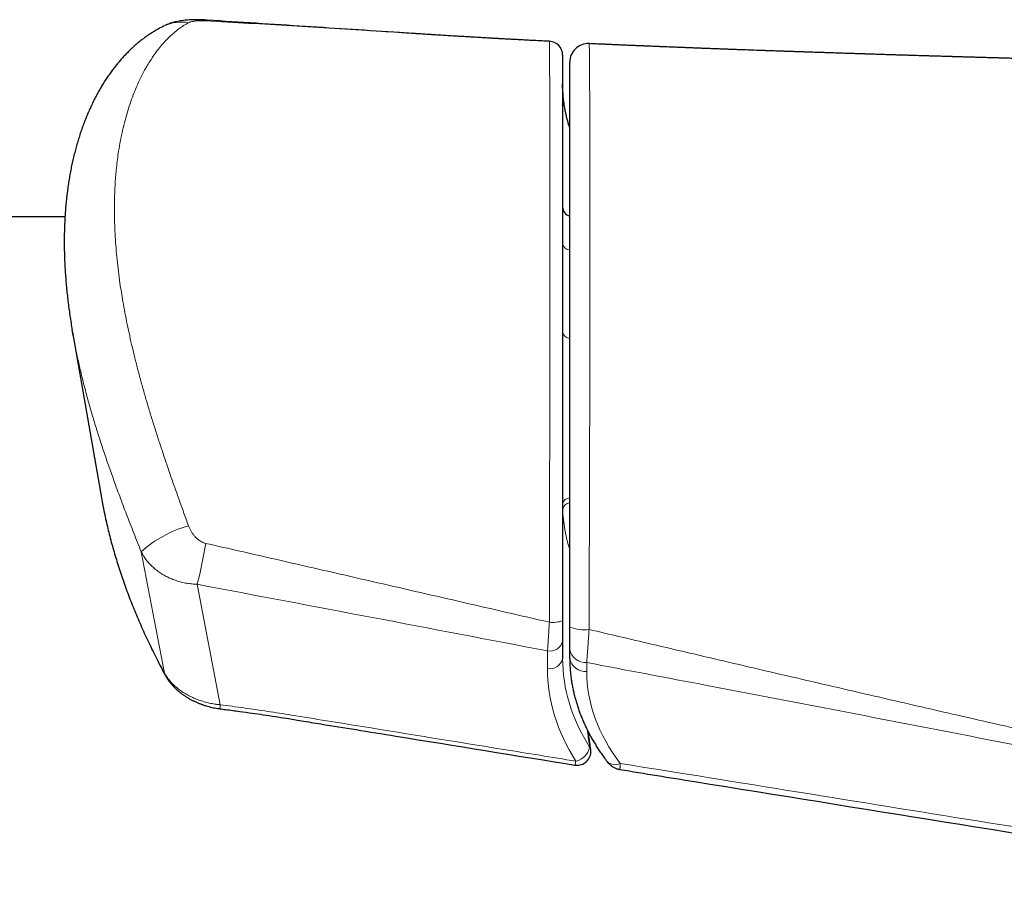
# Model space of a CAD drawing. Header units: millimetres. Extents: x 8 to 754, y 12 to 417.
# Tile 49 of 69: x 480 to 501, y 394 to 412. Entities that reach past the tile are written whole.
import ezdxf

# ---------------------------------------------------------------- set-up
doc = ezdxf.new("R2010")
doc.units = ezdxf.units.MM

msp = doc.modelspace()

# ---------------------------------------------------------------- linework, layer by layer
at = {"color": 7, "linetype": 'Continuous', "lineweight": 30}
for p, q in [((488.65, 412.089), (488.477, 412.1)), ((491.479, 411.927), (491.479, 411.927)), ((492.337, 411.877), (492.337, 411.878)), ((481.03, 408.142), (285.131, 408.142)), ((481.206, 405.588), (481.185, 405.71)), ((481.194, 405.654), (481.819, 402.083)), ((491.764, 398.996), (491.764, 398.619)), ((491.918, 398.624), (491.918, 398.816))]:
    msp.add_line(p, q, dxfattribs=at)
at = {"color": 252, "linetype": 'Continuous', "lineweight": 0}
for p, q in [((483.176, 398.307), (482.674, 400.923)), ((483.885, 400.221), (484.38, 397.625)), ((491.437, 398.408), (491.437, 398.785)), ((492.283, 398.535), (492.283, 398.343))]:
    msp.add_line(p, q, dxfattribs=at)
for centre, radius, start, end in [((483.538, 411.48), 0.862, 79.5126, 115.4562), ((484.031, 412.341), 0.0467, 36.5193, 83.5239), ((491.929, 407.597), 0.168, 190.1801, 266.3541), ((491.929, 405.687), 0.168, 190.1801, 266.3541), ((491.925, 401.92), 0.165, 92.2803, 167.6448), ((491.934, 401.806), 0.171, 95.394, 169.8679), ((494.996, 401.959), 3.233, 182.1917, 197.72), ((484.354, 399.067), 2.503, 105.2543, 132.1374), ((471.267, 403.311), 12.991, 346.2401, 350.2143), ((491.546, 400.107), 0.707, 264.4523, 287.9303), ((492.229, 400.116), 0.875, 249.2036, 276.9175), ((491.494, 399.055), 0.276, 258.2341, 347.6098), ((492.258, 398.879), 0.345, 190.4211, 274.2258), ((491.494, 398.678), 0.276, 258.2341, 347.6098), ((492.258, 398.687), 0.345, 190.4211, 274.2258), ((483.292, 398.324), 0.118, 188.1153, 208.2356), ((482.399, 397.869), 1.996, 350.464, 352.9636), ((491.969, 396.787), 0.386, 281.8918, 348.4584), ((492.292, 396.651), 0.0802, 9.2651, 47.1705), ((491.729, 396.445), 0.321, 337.8925, 353.5736), ((492.893, 396.577), 0.246, 226.7393, 297.6833)]:
    msp.add_arc(centre, radius, start, end, dxfattribs=at)
at = {"color": 7, "linetype": 'Continuous', "lineweight": 30}
for centre, radius, start, end in [((491.464, 411.628), 0.3, 0.0035, 87.162), ((492.318, 411.478), 0.4, 87.4002, 179.9889), ((491.964, 408.358), 0.2, 180, 256.8137), ((492.074, 396.62), 0.3, 270, 8.3072), ((492.074, 396.62), 0.3, 260.8048, 270)]:
    msp.add_arc(centre, radius, start, end, dxfattribs=at)
at = {"color": 252, "linetype": 'Continuous', "lineweight": 0}
for centre, major_axis, ratio, start_param, end_param in [((498.064, 411.424), (6.274, 0.813), 0.701168, 3.050961, 3.272259), ((498.064, 398.207), (6.274, -0.813), 0.701168, 3.232224, 3.665809), ((498.037, 397.996), (6.575, -0.814), 0.701687, 3.228252, 3.661837), ((497.829, 397.997), (5.525, -0.684), 0.701687, 3.228252, 3.745045)]:
    msp.add_ellipse(centre, major_axis=major_axis, ratio=ratio, start_param=start_param, end_param=end_param, dxfattribs=at)
at = {"color": 7, "linetype": 'Continuous', "lineweight": 30}
for points, knots in [([(483.168, 412.258), (483.146, 412.247), (483.099, 412.224), (483.028, 412.186), (482.954, 412.143), (482.881, 412.097), (482.809, 412.049), (482.738, 411.998), (482.667, 411.944), (482.597, 411.887), (482.527, 411.827), (482.459, 411.765), (482.392, 411.7), (482.326, 411.632), (482.261, 411.561), (482.197, 411.487), (482.133, 411.41), (482.071, 411.33), (482.01, 411.247), (481.95, 411.162), (481.892, 411.074), (481.835, 410.983), (481.781, 410.891), (481.727, 410.796), (481.676, 410.698), (481.625, 410.598), (481.577, 410.495), (481.53, 410.389), (481.485, 410.281), (481.442, 410.171), (481.4, 410.059), (481.361, 409.944), (481.324, 409.827), (481.288, 409.708), (481.255, 409.587), (481.224, 409.464), (481.194, 409.339), (481.167, 409.213), (481.142, 409.084), (481.12, 408.953), (481.099, 408.822), (481.081, 408.688), (481.065, 408.553), (481.051, 408.415), (481.039, 408.276), (481.029, 408.136), (481.022, 407.995), (481.017, 407.853), (481.015, 407.71), (481.014, 407.566), (481.016, 407.42), (481.02, 407.272), (481.026, 407.123), (481.034, 406.973), (481.045, 406.822), (481.058, 406.67), (481.073, 406.517), (481.09, 406.363), (481.109, 406.209), (481.13, 406.053), (481.154, 405.896), (481.172, 405.782), (481.183, 405.721), (481.184, 405.712)], [0, 0, 0, 0, 0.011577, 0.024815, 0.038189, 0.051709, 0.065381, 0.079212, 0.093207, 0.107372, 0.12171, 0.136225, 0.150925, 0.165389, 0.18035, 0.19558, 0.211053, 0.226732, 0.24258, 0.258558, 0.274627, 0.290746, 0.306871, 0.323075, 0.339629, 0.356286, 0.373049, 0.389917, 0.406893, 0.423979, 0.441175, 0.458483, 0.475908, 0.49333, 0.510817, 0.528369, 0.54599, 0.563681, 0.581446, 0.599286, 0.617211, 0.634834, 0.652871, 0.670945, 0.689036, 0.707121, 0.725175, 0.74318, 0.761118, 0.77896, 0.79719, 0.815371, 0.833546, 0.851719, 0.869892, 0.888069, 0.906251, 0.924457, 0.942328, 0.960598, 0.978832, 0.997013, 1, 1, 1, 1]), ([(484.037, 412.388), (484.031, 412.388), (484.009, 412.389), (483.971, 412.391), (483.924, 412.393), (483.874, 412.394), (483.823, 412.393), (483.77, 412.392), (483.712, 412.389), (483.651, 412.385), (483.587, 412.378), (483.524, 412.368), (483.465, 412.357), (483.41, 412.345), (483.359, 412.331), (483.309, 412.316), (483.261, 412.298), (483.219, 412.282), (483.193, 412.27), (483.183, 412.265)], [0, 0, 0, 0, 0.0192575, 0.0701586, 0.1226034, 0.1766397, 0.2343087, 0.2954149, 0.3611696, 0.433241, 0.5132636, 0.5890375, 0.6592499, 0.7248721, 0.7871517, 0.8471042, 0.9054861, 0.9628381, 1, 1, 1, 1]), ([(488.649, 412.089), (488.516, 412.098), (487.705, 412.151), (486.187, 412.249), (484.783, 412.34), (484.056, 412.386), (484.036, 412.387)], [0, 0, 0, 0, 0.086803, 0.527731, 0.987088, 1, 1, 1, 1]), ([(491.479, 411.928), (491.464, 411.929), (491.4, 411.932), (491.29, 411.937), (491.155, 411.944), (491.03, 411.95), (490.916, 411.956), (490.814, 411.962), (490.724, 411.967), (490.643, 411.971), (490.578, 411.974), (490.525, 411.977), (490.485, 411.979), (490.451, 411.981), (490.422, 411.983), (490.4, 411.984), (490.383, 411.985), (490.371, 411.986), (490.359, 411.986), (490.346, 411.987), (490.327, 411.988), (490.304, 411.989), (490.274, 411.991), (490.24, 411.993), (490.196, 411.995), (490.144, 411.998), (490.085, 412.002), (490.026, 412.005), (489.968, 412.008), (489.888, 412.013), (489.787, 412.019), (489.666, 412.026), (489.55, 412.033), (489.449, 412.039), (489.363, 412.044), (489.291, 412.048), (489.22, 412.053), (489.153, 412.057), (489.091, 412.061), (489.039, 412.064), (488.998, 412.067), (488.963, 412.069), (488.923, 412.072), (488.877, 412.075), (488.823, 412.078), (488.747, 412.083), (488.651, 412.089), (488.555, 412.096), (488.497, 412.099), (488.477, 412.101)], [0, 0, 0, 0, 0.014933, 0.063818, 0.109026, 0.150577, 0.188489, 0.2222, 0.252431, 0.279197, 0.302507, 0.317874, 0.331267, 0.34269, 0.352147, 0.359639, 0.365168, 0.369162, 0.37193, 0.376377, 0.382577, 0.39053, 0.400234, 0.411687, 0.424887, 0.443938, 0.463895, 0.483558, 0.502929, 0.52201, 0.563568, 0.60373, 0.642533, 0.67996, 0.704581, 0.728599, 0.752039, 0.774929, 0.796142, 0.814213, 0.826209, 0.83707, 0.850048, 0.865486, 0.883381, 0.903728, 0.94201, 0.979604, 1, 1, 1, 1]), ([(519.048, 411.154), (519.02, 411.155), (518.96, 411.156), (518.868, 411.158), (518.772, 411.16), (518.678, 411.161), (518.585, 411.163), (518.495, 411.165), (518.406, 411.167), (518.325, 411.169), (518.252, 411.17), (518.187, 411.171), (518.125, 411.173), (518.064, 411.174), (518.006, 411.175), (517.95, 411.176), (517.897, 411.177), (517.854, 411.178), (517.822, 411.179), (517.8, 411.179), (517.779, 411.18), (517.754, 411.18), (517.719, 411.181), (517.677, 411.182), (517.627, 411.183), (517.57, 411.184), (517.508, 411.185), (517.445, 411.186), (517.343, 411.188), (517.206, 411.191), (517.038, 411.195), (516.897, 411.198), (516.783, 411.2), (516.692, 411.202), (516.607, 411.204), (516.529, 411.205), (516.461, 411.207), (516.408, 411.208), (516.369, 411.208), (516.342, 411.209), (516.318, 411.209), (516.297, 411.21), (516.28, 411.21), (516.262, 411.211), (516.241, 411.211), (516.201, 411.212), (516.142, 411.213), (516.062, 411.215), (515.974, 411.217), (515.877, 411.219), (515.774, 411.221), (515.664, 411.223), (515.56, 411.225), (515.464, 411.227), (515.377, 411.229), (515.287, 411.231), (515.205, 411.233), (515.134, 411.234), (515.077, 411.235), (515.03, 411.236), (514.991, 411.237), (514.959, 411.238), (514.93, 411.238), (514.899, 411.239), (514.862, 411.24), (514.822, 411.241), (514.777, 411.242), (514.721, 411.243), (514.652, 411.244), (514.569, 411.246), (514.481, 411.248), (514.39, 411.25), (514.209, 411.254), (514.036, 411.257), (513.873, 411.261), (513.811, 411.262), (513.757, 411.263), (513.711, 411.264), (513.674, 411.265), (513.645, 411.266), (513.621, 411.266), (513.596, 411.267), (513.565, 411.267), (513.524, 411.268), (513.475, 411.269), (513.417, 411.271), (513.337, 411.272), (513.239, 411.274), (513.131, 411.277), (513.031, 411.279), (512.94, 411.281), (512.854, 411.283), (512.783, 411.284), (512.726, 411.285), (512.683, 411.286), (512.638, 411.287), (512.594, 411.288), (512.555, 411.289), (512.524, 411.29), (512.501, 411.29), (512.484, 411.291), (512.469, 411.291), (512.451, 411.291), (512.425, 411.292), (512.39, 411.293), (512.347, 411.294), (512.295, 411.295), (512.236, 411.296), (512.174, 411.298), (512.09, 411.299), (511.989, 411.302), (511.874, 411.304), (511.768, 411.306), (511.671, 411.309), (511.583, 411.311), (511.5, 411.312), (511.423, 411.314), (511.352, 411.316), (511.296, 411.317), (511.253, 411.318), (511.218, 411.319), (511.179, 411.32), (511.133, 411.321), (511.079, 411.322), (511.017, 411.323), (510.949, 411.325), (510.878, 411.326), (510.805, 411.328), (510.732, 411.329), (510.657, 411.331), (510.579, 411.333), (510.498, 411.335), (510.417, 411.337), (510.339, 411.338), (510.266, 411.34), (510.203, 411.341), (510.151, 411.343), (510.112, 411.343), (510.083, 411.344), (510.058, 411.345), (510.027, 411.345), (509.989, 411.346), (509.945, 411.347), (509.874, 411.349), (509.779, 411.351), (509.668, 411.354), (509.566, 411.356), (509.474, 411.358), (509.389, 411.36), (509.313, 411.362), (509.252, 411.363), (509.203, 411.364), (509.164, 411.365), (509.125, 411.366), (509.083, 411.367), (509.032, 411.368), (508.97, 411.37), (508.895, 411.371), (508.811, 411.373), (508.719, 411.375), (508.615, 411.378), (508.525, 411.38), (508.45, 411.382), (508.394, 411.383), (508.338, 411.384), (508.284, 411.386), (508.237, 411.387), (508.203, 411.388), (508.18, 411.388), (508.164, 411.388), (508.148, 411.389), (508.13, 411.389), (508.108, 411.39), (508.078, 411.39), (508.041, 411.391), (507.996, 411.392), (507.949, 411.394), (507.902, 411.395), (507.855, 411.396), (507.79, 411.397), (507.707, 411.399), (507.623, 411.401), (507.557, 411.403), (507.508, 411.404), (507.458, 411.405), (507.409, 411.406), (507.359, 411.408), (507.31, 411.409), (507.268, 411.41), (507.235, 411.411), (507.212, 411.411), (507.193, 411.412), (507.176, 411.412), (507.154, 411.412), (507.126, 411.413), (507.089, 411.414), (507.044, 411.415), (506.992, 411.416), (506.888, 411.419), (506.735, 411.423), (506.583, 411.426), (506.483, 411.429), (506.437, 411.43), (506.4, 411.431), (506.368, 411.432), (506.338, 411.432), (506.304, 411.433), (506.26, 411.434), (506.206, 411.436), (506.147, 411.437), (506.088, 411.438), (506.029, 411.44), (505.965, 411.441), (505.894, 411.443), (505.815, 411.445), (505.736, 411.447), (505.657, 411.449), (505.589, 411.451), (505.535, 411.452), (505.495, 411.453), (505.458, 411.454), (505.417, 411.455), (505.371, 411.456), (505.313, 411.458), (505.249, 411.459), (505.178, 411.461), (505.105, 411.463), (505.04, 411.465), (504.983, 411.466), (504.935, 411.467), (504.884, 411.468), (504.832, 411.47), (504.784, 411.471), (504.745, 411.472), (504.716, 411.473), (504.696, 411.473), (504.679, 411.474), (504.664, 411.474), (504.651, 411.474), (504.636, 411.475), (504.615, 411.475), (504.587, 411.476), (504.551, 411.477), (504.511, 411.478), (504.47, 411.479), (504.416, 411.48), (504.351, 411.482), (504.276, 411.484), (504.209, 411.486), (504.149, 411.487), (504.095, 411.489), (504.047, 411.49), (504.005, 411.491), (503.968, 411.492), (503.936, 411.493), (503.905, 411.494), (503.861, 411.495), (503.803, 411.496), (503.728, 411.498), (503.644, 411.5), (503.551, 411.503), (503.451, 411.506), (503.349, 411.508), (503.247, 411.511), (503.147, 411.514), (503.045, 411.516), (502.942, 411.519), (502.848, 411.522), (502.766, 411.524), (502.701, 411.525), (502.646, 411.527), (502.6, 411.528), (502.559, 411.529), (502.513, 411.531), (502.458, 411.532), (502.39, 411.534), (502.312, 411.536), (502.203, 411.539), (502.066, 411.543), (501.903, 411.547), (501.738, 411.552), (501.607, 411.555), (501.512, 411.558), (501.456, 411.56), (501.407, 411.561), (501.365, 411.562), (501.332, 411.563), (501.307, 411.564), (501.29, 411.564), (501.276, 411.565), (501.264, 411.565), (501.248, 411.566), (501.225, 411.566), (501.196, 411.567), (501.16, 411.568), (501.118, 411.569), (501.069, 411.571), (500.995, 411.573), (500.9, 411.575), (500.794, 411.579), (500.699, 411.581), (500.615, 411.584), (500.535, 411.586), (500.469, 411.588), (500.415, 411.589), (500.375, 411.591), (500.333, 411.592), (500.293, 411.593), (500.255, 411.594), (500.225, 411.595), (500.201, 411.596), (500.184, 411.596), (500.167, 411.597), (500.147, 411.597), (500.119, 411.598), (500.081, 411.599), (500.031, 411.601), (499.974, 411.602), (499.913, 411.604), (499.85, 411.606), (499.788, 411.608), (499.719, 411.61), (499.644, 411.612), (499.563, 411.615), (499.484, 411.617), (499.408, 411.619), (499.337, 411.622), (499.274, 411.623), (499.221, 411.625), (499.177, 411.626), (499.143, 411.627), (499.112, 411.628), (499.079, 411.629), (499.04, 411.631), (498.996, 411.632), (498.95, 411.633), (498.902, 411.635), (498.838, 411.637), (498.757, 411.639), (498.657, 411.642), (498.572, 411.645), (498.501, 411.647), (498.446, 411.649), (498.392, 411.651), (498.342, 411.652), (498.3, 411.654), (498.268, 411.655), (498.246, 411.655), (498.231, 411.656), (498.216, 411.656), (498.199, 411.657), (498.176, 411.658), (498.146, 411.659), (498.105, 411.66), (498.054, 411.662), (497.997, 411.663), (497.938, 411.665), (497.88, 411.667), (497.801, 411.67), (497.702, 411.673), (497.59, 411.677), (497.492, 411.68), (497.406, 411.683), (497.328, 411.685), (497.259, 411.688), (497.193, 411.69), (497.124, 411.692), (497.047, 411.695), (496.962, 411.698), (496.87, 411.701), (496.789, 411.703), (496.721, 411.706), (496.669, 411.708), (496.623, 411.709), (496.585, 411.71), (496.557, 411.711), (496.539, 411.712), (496.527, 411.712), (496.516, 411.713), (496.503, 411.713), (496.48, 411.714), (496.443, 411.715), (496.391, 411.717), (496.327, 411.719), (496.252, 411.722), (496.171, 411.725), (496.052, 411.729), (495.902, 411.734), (495.745, 411.74), (495.616, 411.745), (495.515, 411.748), (495.42, 411.752), (495.332, 411.755), (495.253, 411.758), (495.191, 411.76), (495.145, 411.762), (495.113, 411.763), (495.084, 411.764), (495.053, 411.766), (495.015, 411.767), (494.967, 411.769), (494.909, 411.771), (494.833, 411.774), (494.743, 411.777), (494.645, 411.781), (494.551, 411.785), (494.462, 411.788), (494.378, 411.792), (494.295, 411.795), (494.212, 411.798), (494.132, 411.801), (494.056, 411.804), (493.994, 411.807), (493.943, 411.809), (493.904, 411.81), (493.869, 411.812), (493.842, 411.813), (493.82, 411.814), (493.8, 411.815), (493.778, 411.816), (493.745, 411.817), (493.699, 411.819), (493.639, 411.821), (493.569, 411.824), (493.489, 411.828), (493.4, 411.831), (493.303, 411.835), (493.199, 411.84), (493.112, 411.843), (493.046, 411.846), (493.005, 411.848), (492.962, 411.85), (492.918, 411.852), (492.872, 411.854), (492.828, 411.856), (492.791, 411.857), (492.762, 411.859), (492.744, 411.859), (492.731, 411.86), (492.72, 411.86), (492.708, 411.861), (492.685, 411.862), (492.651, 411.864), (492.602, 411.866), (492.545, 411.868), (492.48, 411.871), (492.41, 411.874), (492.361, 411.876), (492.337, 411.878)], [0, 0, 0, 0, 0.003146, 0.006809, 0.010405, 0.013935, 0.0174, 0.020798, 0.02413, 0.027396, 0.029905, 0.032335, 0.034684, 0.036952, 0.039139, 0.041246, 0.043271, 0.045067, 0.046101, 0.046873, 0.047512, 0.048456, 0.049742, 0.051371, 0.05322, 0.055372, 0.057775, 0.060167, 0.062514, 0.069233, 0.075555, 0.08148, 0.085043, 0.088446, 0.091681, 0.094614, 0.09719, 0.099409, 0.10055, 0.101566, 0.10246, 0.103229, 0.103875, 0.104445, 0.105223, 0.106256, 0.108912, 0.111903, 0.115216, 0.118848, 0.122754, 0.126881, 0.131227, 0.134394, 0.137667, 0.141048, 0.144499, 0.146946, 0.149062, 0.150849, 0.152305, 0.153451, 0.154419, 0.155581, 0.156949, 0.158482, 0.160163, 0.161993, 0.164803, 0.167904, 0.171278, 0.174715, 0.178155, 0.191694, 0.19416, 0.196523, 0.198568, 0.200288, 0.201684, 0.202756, 0.203522, 0.204373, 0.205557, 0.207073, 0.208922, 0.211102, 0.213595, 0.217982, 0.222044, 0.22578, 0.22919, 0.232311, 0.235507, 0.237099, 0.238729, 0.240397, 0.242104, 0.243722, 0.244769, 0.245614, 0.246257, 0.246721, 0.24729, 0.248293, 0.249608, 0.251233, 0.25317, 0.255418, 0.257849, 0.260208, 0.264868, 0.269185, 0.273158, 0.276787, 0.280074, 0.28306, 0.286077, 0.288749, 0.29109, 0.292364, 0.293596, 0.295036, 0.296749, 0.298778, 0.30109, 0.303685, 0.306417, 0.309147, 0.311874, 0.314599, 0.317631, 0.32066, 0.323685, 0.326703, 0.329468, 0.331836, 0.333807, 0.335383, 0.336147, 0.337074, 0.338241, 0.339649, 0.341297, 0.343181, 0.347692, 0.351966, 0.355646, 0.35913, 0.362379, 0.365226, 0.367652, 0.369263, 0.370663, 0.372107, 0.373639, 0.375319, 0.377841, 0.380653, 0.383756, 0.387222, 0.391095, 0.395375, 0.397387, 0.399479, 0.401649, 0.403779, 0.405523, 0.406861, 0.407627, 0.408147, 0.408681, 0.409366, 0.410203, 0.411191, 0.412668, 0.41439, 0.416207, 0.417989, 0.419737, 0.421449, 0.425346, 0.429048, 0.430889, 0.432735, 0.434587, 0.436445, 0.43831, 0.44018, 0.44192, 0.443063, 0.443925, 0.44451, 0.445114, 0.445914, 0.446909, 0.448333, 0.450029, 0.451996, 0.454144, 0.461746, 0.469213, 0.471231, 0.47295, 0.474365, 0.475475, 0.476469, 0.477752, 0.479337, 0.48143, 0.483735, 0.485978, 0.488155, 0.490265, 0.493245, 0.496148, 0.499096, 0.502093, 0.505065, 0.506752, 0.508195, 0.509484, 0.510997, 0.512773, 0.514689, 0.517437, 0.520029, 0.522641, 0.525612, 0.527314, 0.529117, 0.531021, 0.533022, 0.534896, 0.536503, 0.537353, 0.538103, 0.538754, 0.539305, 0.539757, 0.540257, 0.540995, 0.542082, 0.543458, 0.545028, 0.546555, 0.548025, 0.551103, 0.553902, 0.55642, 0.558659, 0.560677, 0.562473, 0.564051, 0.565408, 0.566547, 0.567639, 0.568987, 0.571415, 0.574211, 0.577366, 0.580879, 0.584697, 0.588592, 0.592314, 0.596083, 0.599899, 0.603762, 0.607622, 0.610483, 0.612935, 0.614978, 0.616611, 0.618091, 0.61965, 0.621762, 0.624284, 0.627219, 0.630564, 0.636521, 0.642601, 0.648791, 0.655089, 0.657332, 0.659458, 0.661308, 0.66288, 0.664175, 0.664999, 0.665651, 0.666134, 0.666513, 0.667082, 0.667927, 0.669022, 0.670366, 0.671959, 0.673801, 0.675803, 0.680287, 0.684414, 0.687798, 0.690897, 0.693811, 0.696836, 0.69832, 0.699832, 0.701374, 0.702945, 0.704392, 0.705559, 0.706404, 0.707, 0.707537, 0.708278, 0.709223, 0.710726, 0.712563, 0.714732, 0.717127, 0.719491, 0.721811, 0.724087, 0.727202, 0.730231, 0.733176, 0.736036, 0.738773, 0.741129, 0.743119, 0.744744, 0.746004, 0.746947, 0.748186, 0.749715, 0.75138, 0.753107, 0.754894, 0.756742, 0.760286, 0.764003, 0.767885, 0.769888, 0.771933, 0.774019, 0.775952, 0.777538, 0.778778, 0.779509, 0.780026, 0.780481, 0.781125, 0.781965, 0.782998, 0.784595, 0.786506, 0.788715, 0.79095, 0.793118, 0.795217, 0.799897, 0.804201, 0.807723, 0.81093, 0.81382, 0.816478, 0.818681, 0.821218, 0.824141, 0.827358, 0.830778, 0.8344, 0.836393, 0.838423, 0.840196, 0.841615, 0.842679, 0.843268, 0.843641, 0.84401, 0.844504, 0.845122, 0.846634, 0.848593, 0.850998, 0.853848, 0.856992, 0.860086, 0.867121, 0.873798, 0.877718, 0.881502, 0.885104, 0.888383, 0.89133, 0.893947, 0.895327, 0.89652, 0.897514, 0.898551, 0.899965, 0.901758, 0.903929, 0.906477, 0.910292, 0.913982, 0.917486, 0.920806, 0.923941, 0.926893, 0.930136, 0.933139, 0.93594, 0.938542, 0.940116, 0.941608, 0.942962, 0.943991, 0.944692, 0.945387, 0.946226, 0.947209, 0.949081, 0.951322, 0.953931, 0.956909, 0.960295, 0.963834, 0.967739, 0.972007, 0.973526, 0.975086, 0.976687, 0.978329, 0.980012, 0.981735, 0.983262, 0.984228, 0.984919, 0.985336, 0.98564, 0.986115, 0.986765, 0.98814, 0.989946, 0.992183, 0.994543, 0.997245, 1, 1, 1, 1]), ([(491.764, 411.628), (491.764, 411.628), (491.764, 411.629), (491.764, 411.624), (491.764, 411.612), (491.764, 411.593), (491.764, 411.566), (491.764, 411.53), (491.764, 411.482), (491.764, 411.42), (491.764, 411.349), (491.764, 411.269), (491.764, 411.181), (491.764, 411.084), (491.764, 410.98), (491.764, 410.868), (491.764, 410.75), (491.764, 410.618), (491.764, 410.471), (491.764, 410.308), (491.764, 410.138), (491.764, 409.962), (491.764, 409.764), (491.764, 409.543), (491.764, 409.298), (491.764, 409.046), (491.764, 408.769), (491.764, 408.465), (491.764, 408.133), (491.764, 407.793), (491.764, 407.444), (491.764, 407.086), (491.764, 406.762), (491.764, 406.474), (491.764, 406.224), (491.764, 405.95), (491.764, 405.65), (491.764, 405.322), (491.764, 404.989), (491.764, 404.649), (491.764, 404.335), (491.764, 404.049), (491.764, 403.79), (491.764, 403.529), (491.764, 403.263), (491.764, 403.008), (491.764, 402.762), (491.764, 402.527), (491.764, 402.29), (491.764, 402.05), (491.764, 401.807), (491.764, 401.559), (491.764, 401.306), (491.764, 401.046), (491.764, 400.785), (491.764, 400.538), (491.764, 400.305), (491.764, 400.088), (491.764, 399.87), (491.764, 399.652), (491.764, 399.507), (491.764, 399.435)], [0, 0, 0, 0, 0.001691, 0.012992, 0.024527, 0.036068, 0.04761, 0.059146, 0.073493, 0.087854, 0.102222, 0.11659, 0.130943, 0.145682, 0.160429, 0.175181, 0.189932, 0.204674, 0.222441, 0.240216, 0.257994, 0.275771, 0.293541, 0.316005, 0.338475, 0.360946, 0.383412, 0.410692, 0.437981, 0.46527, 0.492552, 0.519986, 0.54742, 0.56551, 0.5836, 0.60169, 0.62438, 0.64708, 0.669782, 0.692477, 0.715163, 0.731634, 0.748114, 0.764594, 0.78107, 0.797537, 0.811553, 0.825583, 0.839617, 0.853648, 0.867671, 0.881681, 0.896233, 0.910798, 0.925361, 0.93991, 0.951921, 0.963944, 0.97597, 0.987991, 1, 1, 1, 1]), ([(491.918, 399.298), (491.918, 399.373), (491.918, 399.523), (491.918, 399.75), (491.918, 399.976), (491.918, 400.205), (491.918, 400.436), (491.918, 400.668), (491.918, 400.899), (491.918, 401.127), (491.918, 401.352), (491.918, 401.574), (491.918, 401.794), (491.918, 402.012), (491.918, 402.247), (491.918, 402.5), (491.918, 402.769), (491.918, 403.034), (491.918, 403.307), (491.918, 403.589), (491.918, 403.877), (491.918, 404.162), (491.918, 404.443), (491.918, 404.719), (491.918, 405.011), (491.918, 405.318), (491.918, 405.64), (491.918, 405.956), (491.918, 406.267), (491.918, 406.588), (491.918, 406.918), (491.918, 407.256), (491.918, 407.588), (491.918, 407.912), (491.918, 408.23), (491.918, 408.539), (491.918, 408.839), (491.918, 409.114), (491.918, 409.364), (491.918, 409.592), (491.918, 409.813), (491.918, 410.025), (491.918, 410.209), (491.918, 410.368), (491.918, 410.502), (491.918, 410.631), (491.918, 410.753), (491.918, 410.869), (491.918, 410.978), (491.918, 411.079), (491.918, 411.171), (491.918, 411.253), (491.918, 411.321), (491.918, 411.375), (491.918, 411.417), (491.918, 411.448), (491.918, 411.468), (491.918, 411.477), (491.918, 411.477), (491.918, 411.477)], [0, 0, 0, 0, 0.012561, 0.025133, 0.037706, 0.050268, 0.06318, 0.076102, 0.089025, 0.101937, 0.11464, 0.127351, 0.140068, 0.152783, 0.165489, 0.181704, 0.197927, 0.214151, 0.230368, 0.248824, 0.267289, 0.285761, 0.304237, 0.322709, 0.341169, 0.363696, 0.386229, 0.408767, 0.431302, 0.45383, 0.479798, 0.505771, 0.531745, 0.557712, 0.583808, 0.609903, 0.635756, 0.661609, 0.683138, 0.704677, 0.726217, 0.747751, 0.769276, 0.784755, 0.800242, 0.81573, 0.831214, 0.84669, 0.8625, 0.878326, 0.894154, 0.909972, 0.925776, 0.939543, 0.953321, 0.967099, 0.980864, 0.992223, 1, 1, 1, 1]), ([(491.918, 410.065), (491.91, 410.091), (491.892, 410.145), (491.868, 410.229), (491.845, 410.318), (491.825, 410.407), (491.808, 410.497), (491.794, 410.587), (491.782, 410.677), (491.773, 410.768), (491.767, 410.859), (491.764, 410.941), (491.764, 410.992), (491.764, 411.012)], [0, 0, 0, 0, 0.082057, 0.176815, 0.27165, 0.366552, 0.461508, 0.556505, 0.651528, 0.746564, 0.841592, 0.936598, 1, 1, 1, 1]), ([(481.819, 402.083), (481.819, 402.082), (481.828, 402.028), (481.839, 401.975), (481.849, 401.924)], [0, 0, 0, 0, 0.035311, 1, 1, 1, 1]), ([(481.848, 401.922), (481.853, 401.896), (481.869, 401.815), (481.897, 401.678), (481.935, 401.51), (481.975, 401.343), (482.018, 401.174), (482.064, 401.006), (482.113, 400.837), (482.164, 400.668), (482.219, 400.498), (482.276, 400.329), (482.336, 400.159), (482.399, 399.989), (482.465, 399.818), (482.535, 399.646), (482.607, 399.474), (482.683, 399.3), (482.761, 399.125), (482.843, 398.95), (482.929, 398.774), (483.013, 398.604), (483.097, 398.442), (483.154, 398.333), (483.186, 398.275), (483.189, 398.268)], [0, 0, 0, 0, 0.020613, 0.065809, 0.111097, 0.156488, 0.201993, 0.24762, 0.293382, 0.339286, 0.385345, 0.431568, 0.477967, 0.524282, 0.570915, 0.617957, 0.665399, 0.713231, 0.761444, 0.810025, 0.858961, 0.908238, 0.951252, 0.994645, 1, 1, 1, 1]), ([(491.764, 399.435), (491.764, 399.414), (491.764, 399.373), (491.764, 399.311), (491.764, 399.251), (491.764, 399.193), (491.764, 399.139), (491.764, 399.089), (491.764, 399.04), (491.764, 399.011), (491.764, 398.996)], [0, 0, 0, 0, 0.12621, 0.25242, 0.382554, 0.512688, 0.63282, 0.752952, 0.876477, 1, 1, 1, 1]), ([(491.918, 398.816), (491.918, 398.833), (491.918, 398.866), (491.918, 398.921), (491.918, 398.98), (491.918, 399.041), (491.918, 399.103), (491.918, 399.166), (491.918, 399.231), (491.918, 399.276), (491.918, 399.298)], [0, 0, 0, 0, 0.1256662, 0.2513334, 0.3806362, 0.5099396, 0.6308597, 0.7517798, 0.8758901, 1, 1, 1, 1]), ([(491.918, 398.624), (491.918, 398.607), (491.919, 398.557), (491.921, 398.477), (491.927, 398.382), (491.936, 398.288), (491.947, 398.193), (491.961, 398.098), (491.978, 398.004), (491.998, 397.91), (492.021, 397.815), (492.046, 397.721), (492.074, 397.627), (492.105, 397.534), (492.138, 397.441), (492.175, 397.348), (492.214, 397.256), (492.256, 397.164), (492.3, 397.072), (492.347, 396.981), (492.397, 396.891), (492.45, 396.801), (492.505, 396.713), (492.562, 396.624), (492.622, 396.537), (492.677, 396.462), (492.712, 396.416), (492.725, 396.399)], [0, 0, 0, 0, 0.022978, 0.06383, 0.104699, 0.145599, 0.186534, 0.22751, 0.268531, 0.3096, 0.350721, 0.391897, 0.433129, 0.47442, 0.515771, 0.557182, 0.598654, 0.640187, 0.681779, 0.723429, 0.765137, 0.8069, 0.848716, 0.890583, 0.932498, 0.974459, 1, 1, 1, 1]), ([(483.189, 398.269), (483.19, 398.266), (483.199, 398.248), (483.219, 398.215), (483.248, 398.17), (483.28, 398.126), (483.314, 398.083), (483.351, 398.04), (483.39, 397.999), (483.432, 397.959), (483.476, 397.92), (483.522, 397.882), (483.57, 397.846), (483.62, 397.812), (483.671, 397.779), (483.724, 397.748), (483.779, 397.719), (483.835, 397.692), (483.893, 397.666), (483.952, 397.643), (484.012, 397.621), (484.073, 397.601), (484.136, 397.584), (484.198, 397.568), (484.262, 397.555), (484.318, 397.545), (484.353, 397.541), (484.367, 397.539)], [0, 0, 0, 0, 0.006001, 0.046093, 0.086427, 0.126971, 0.167623, 0.208716, 0.250204, 0.292011, 0.334055, 0.376257, 0.41854, 0.46081, 0.502997, 0.544902, 0.587474, 0.630023, 0.672647, 0.715335, 0.758077, 0.800865, 0.843691, 0.886546, 0.92936, 0.972092, 1, 1, 1, 1]), ([(484.367, 397.538), (484.411, 397.533), (484.555, 397.514), (484.789, 397.483), (485.058, 397.446), (485.312, 397.409), (485.559, 397.372), (485.833, 397.328), (486.163, 397.274), (486.663, 397.192), (487.341, 397.083), (489.166, 396.787), (490.739, 396.532), (492.027, 396.324)], [0, 0, 0, 0, 0.017068, 0.056148, 0.091056, 0.12215, 0.155518, 0.187635, 0.229566, 0.284705, 0.383551, 0.495543, 1, 1, 1, 1]), ([(492.371, 396.664), (492.365, 396.709), (492.348, 396.824), (492.331, 396.948), (492.321, 397.026), (492.32, 397.035)], [0, 0, 0, 0, 0.368097, 0.924395, 1, 1, 1, 1]), ([(492.725, 396.399), (492.726, 396.397), (492.734, 396.387), (492.749, 396.369), (492.772, 396.345), (492.796, 396.323), (492.821, 396.303), (492.848, 396.285), (492.875, 396.27), (492.904, 396.256), (492.934, 396.245), (492.964, 396.236), (492.987, 396.231), (492.999, 396.229), (493.001, 396.229)], [0, 0, 0, 0, 0.013474, 0.118132, 0.218033, 0.314942, 0.411303, 0.506984, 0.602188, 0.69721, 0.792215, 0.887277, 0.98251, 1, 1, 1, 1]), ([(493.001, 396.229), (493.537, 396.142), (497.664, 395.477), (502.789, 394.652), (507.379, 393.914), (508.377, 393.754)], [0, 0, 0, 0, 0.10454, 0.805291, 1, 1, 1, 1])]:
    msp.add_open_spline(points, degree=3, knots=knots, dxfattribs=at)
at = {"color": 252, "linetype": 'Continuous', "lineweight": 0}
for points, knots in [([(483.695, 412.327), (483.66, 412.307), (483.589, 412.268), (483.485, 412.196), (483.382, 412.115), (483.282, 412.024), (483.185, 411.925), (483.09, 411.816), (482.999, 411.699), (482.915, 411.58), (482.839, 411.462), (482.762, 411.331), (482.681, 411.179), (482.598, 411.005), (482.521, 410.822), (482.45, 410.63), (482.384, 410.431), (482.325, 410.223), (482.272, 410.008), (482.226, 409.786), (482.189, 409.576), (482.161, 409.38), (482.141, 409.207), (482.125, 409.039), (482.112, 408.856), (482.101, 408.651), (482.096, 408.424), (482.096, 408.192), (482.101, 407.956), (482.113, 407.715), (482.13, 407.471), (482.153, 407.222), (482.182, 406.969), (482.213, 406.734), (482.246, 406.518), (482.281, 406.306), (482.323, 406.076), (482.372, 405.828), (482.425, 405.578), (482.483, 405.324), (482.546, 405.067), (482.612, 404.808), (482.683, 404.546), (482.758, 404.281), (482.837, 404.013), (482.92, 403.743), (483.006, 403.47), (483.096, 403.194), (483.189, 402.914), (483.285, 402.632), (483.384, 402.348), (483.485, 402.062), (483.589, 401.773), (483.66, 401.579), (483.695, 401.482)], [0, 0, 0, 0, 0.0191982, 0.0384059, 0.0576142, 0.0768133, 0.0961549, 0.1155048, 0.1348555, 0.1541983, 0.1706562, 0.1871142, 0.209155, 0.2312009, 0.2532422, 0.2754442, 0.2976508, 0.319853, 0.3422126, 0.3645767, 0.3869364, 0.403776, 0.4206156, 0.4354798, 0.450344, 0.4702227, 0.4901043, 0.509983, 0.5299653, 0.5499507, 0.569933, 0.590021, 0.6101121, 0.6302001, 0.6453148, 0.6604295, 0.6790712, 0.6977181, 0.7163649, 0.7350063, 0.7537571, 0.7725136, 0.7912699, 0.8100202, 0.8288921, 0.8477707, 0.8666488, 0.8855199, 0.9045599, 0.9236085, 0.9426563, 0.9616953, 0.9808477, 1, 1, 1, 1]), ([(484.069, 412.369), (484.05, 412.37), (484.012, 412.372), (483.96, 412.372), (483.915, 412.371), (483.874, 412.368), (483.836, 412.364), (483.801, 412.359), (483.769, 412.353), (483.741, 412.346), (483.716, 412.337), (483.702, 412.331), (483.695, 412.327)], [0, 0, 0, 0, 0.105941, 0.214661, 0.30846, 0.402297, 0.499968, 0.59766, 0.696967, 0.796283, 0.89814, 1, 1, 1, 1]), ([(488.477, 412.1), (488.243, 412.115), (487.391, 412.172), (485.922, 412.262), (484.687, 412.333), (484.069, 412.369)], [0, 0, 0, 0, 0.159304, 0.579649, 1, 1, 1, 1]), ([(491.478, 399.404), (491.478, 399.465), (491.478, 399.588), (491.478, 399.773), (491.478, 399.959), (491.479, 400.146), (491.479, 400.333), (491.479, 400.52), (491.48, 400.707), (491.48, 400.894), (491.481, 401.081), (491.481, 401.267), (491.482, 401.453), (491.482, 401.638), (491.483, 401.823), (491.483, 402.008), (491.483, 402.192), (491.484, 402.375), (491.484, 402.556), (491.484, 402.736), (491.485, 402.915), (491.485, 403.092), (491.485, 403.268), (491.485, 403.443), (491.486, 403.616), (491.486, 403.845), (491.486, 404.128), (491.487, 404.434), (491.487, 404.708), (491.487, 404.95), (491.487, 405.19), (491.487, 405.425), (491.488, 405.657), (491.488, 405.885), (491.488, 406.111), (491.488, 406.332), (491.488, 406.548), (491.488, 406.76), (491.488, 406.969), (491.488, 407.174), (491.488, 407.374), (491.488, 407.57), (491.488, 407.763), (491.488, 407.983), (491.488, 408.228), (491.488, 408.496), (491.488, 408.759), (491.488, 409.02), (491.488, 409.278), (491.488, 409.533), (491.487, 409.781), (491.487, 410.021), (491.487, 410.254), (491.487, 410.439), (491.486, 410.583), (491.486, 410.688), (491.486, 410.791), (491.486, 410.911), (491.485, 411.047), (491.485, 411.194), (491.484, 411.308), (491.484, 411.393), (491.484, 411.455), (491.484, 411.514), (491.483, 411.569), (491.483, 411.621), (491.482, 411.67), (491.482, 411.715), (491.482, 411.757), (491.481, 411.794), (491.481, 411.828), (491.48, 411.859), (491.48, 411.885), (491.48, 411.905), (491.479, 411.919), (491.479, 411.927), (491.479, 411.927), (491.479, 411.927)], [0, 0, 0, 0, 0.009948, 0.019899, 0.029847, 0.039881, 0.049917, 0.059951, 0.070067, 0.080184, 0.0903, 0.100493, 0.110689, 0.120883, 0.131241, 0.141599, 0.151982, 0.162365, 0.172775, 0.183185, 0.193613, 0.204041, 0.214494, 0.224948, 0.235415, 0.245881, 0.26685, 0.287837, 0.303478, 0.319125, 0.334789, 0.350457, 0.365905, 0.381352, 0.396815, 0.412277, 0.427329, 0.442381, 0.457444, 0.472508, 0.487083, 0.501659, 0.516243, 0.530827, 0.552026, 0.573225, 0.594453, 0.615682, 0.637783, 0.659893, 0.68202, 0.704159, 0.726319, 0.748496, 0.759596, 0.770696, 0.781807, 0.792919, 0.811097, 0.829292, 0.847544, 0.856682, 0.865819, 0.874996, 0.884172, 0.893364, 0.902555, 0.911801, 0.921047, 0.930315, 0.939584, 0.949999, 0.960423, 0.970881, 0.981339, 0.991838, 1, 1, 1, 1]), ([(492.337, 411.878), (492.337, 411.878), (492.337, 411.879), (492.337, 411.874), (492.338, 411.862), (492.339, 411.844), (492.339, 411.82), (492.34, 411.79), (492.341, 411.754), (492.342, 411.708), (492.343, 411.652), (492.343, 411.584), (492.344, 411.51), (492.345, 411.428), (492.345, 411.341), (492.346, 411.247), (492.346, 411.147), (492.347, 411.042), (492.347, 410.931), (492.348, 410.816), (492.348, 410.695), (492.348, 410.564), (492.349, 410.421), (492.349, 410.266), (492.349, 410.106), (492.35, 409.942), (492.35, 409.774), (492.35, 409.602), (492.35, 409.426), (492.35, 409.246), (492.351, 409.062), (492.351, 408.876), (492.351, 408.686), (492.351, 408.492), (492.351, 408.296), (492.351, 408.096), (492.351, 407.893), (492.351, 407.688), (492.351, 407.48), (492.351, 407.268), (492.351, 407.055), (492.351, 406.847), (492.351, 406.645), (492.351, 406.45), (492.351, 406.253), (492.35, 406.054), (492.35, 405.853), (492.35, 405.649), (492.35, 405.443), (492.35, 405.235), (492.35, 405.025), (492.349, 404.812), (492.349, 404.596), (492.349, 404.378), (492.349, 404.157), (492.348, 403.934), (492.348, 403.708), (492.347, 403.467), (492.347, 403.21), (492.346, 402.936), (492.346, 402.658), (492.345, 402.408), (492.344, 402.187), (492.344, 401.995), (492.343, 401.802), (492.343, 401.606), (492.342, 401.408), (492.341, 401.192), (492.34, 400.958), (492.339, 400.705), (492.338, 400.451), (492.337, 400.203), (492.336, 399.961), (492.336, 399.725), (492.335, 399.487), (492.335, 399.327), (492.334, 399.247)], [0, 0, 0, 0, 0.000159, 0.013311, 0.023781, 0.034253, 0.044723, 0.055286, 0.065851, 0.076414, 0.08952, 0.102641, 0.115656, 0.128671, 0.141728, 0.154784, 0.167875, 0.180967, 0.194086, 0.207206, 0.220501, 0.2338, 0.249191, 0.264581, 0.279995, 0.295409, 0.310867, 0.326325, 0.341799, 0.357273, 0.372799, 0.388326, 0.403865, 0.419404, 0.43499, 0.450576, 0.466173, 0.48177, 0.497398, 0.513026, 0.528664, 0.544303, 0.55805, 0.571796, 0.585552, 0.599307, 0.613077, 0.626846, 0.640627, 0.654407, 0.668206, 0.682006, 0.695819, 0.709633, 0.72347, 0.737306, 0.751164, 0.765021, 0.781147, 0.797272, 0.813455, 0.829638, 0.840418, 0.851197, 0.862003, 0.872808, 0.883775, 0.894751, 0.908318, 0.921909, 0.935568, 0.949251, 0.961759, 0.974287, 0.987132, 1, 1, 1, 1]), ([(482.674, 400.923), (482.648, 400.99), (482.594, 401.125), (482.515, 401.325), (482.437, 401.525), (482.36, 401.724), (482.284, 401.922), (482.21, 402.12), (482.137, 402.316), (482.052, 402.552), (481.955, 402.826), (481.849, 403.138), (481.748, 403.447), (481.653, 403.754), (481.564, 404.058), (481.481, 404.36), (481.404, 404.659), (481.334, 404.956), (481.27, 405.249), (481.229, 405.46), (481.209, 405.572), (481.206, 405.588)], [0, 0, 0, 0, 0.040461, 0.080945, 0.121507, 0.162069, 0.202717, 0.243364, 0.284083, 0.324821, 0.39064, 0.456532, 0.522663, 0.588795, 0.655176, 0.721558, 0.788172, 0.854786, 0.921625, 0.988464, 1, 1, 1, 1]), ([(481.849, 401.924), (481.856, 401.885), (481.88, 401.759), (481.927, 401.543), (481.991, 401.279), (482.062, 401.014), (482.139, 400.751), (482.223, 400.489), (482.313, 400.228), (482.409, 399.968), (482.525, 399.677), (482.661, 399.356), (482.822, 399.005), (482.993, 398.655), (483.115, 398.423), (483.176, 398.307)], [0, 0, 0, 0, 0.031697, 0.104135, 0.176573, 0.249116, 0.321659, 0.393366, 0.465072, 0.536874, 0.608676, 0.706406, 0.804138, 0.902068, 1, 1, 1, 1]), ([(483.695, 401.482), (483.703, 401.462), (483.719, 401.422), (483.749, 401.366), (483.782, 401.313), (483.823, 401.261), (483.873, 401.209), (483.926, 401.167), (483.976, 401.137), (484.021, 401.116), (484.053, 401.107), (484.069, 401.103)], [0, 0, 0, 0, 0.121188, 0.233397, 0.345812, 0.457965, 0.595479, 0.732867, 0.821889, 0.911173, 1, 1, 1, 1]), ([(484.069, 401.103), (484.687, 400.962), (485.922, 400.681), (487.775, 400.256), (489.627, 399.83), (490.861, 399.546), (491.478, 399.404)], [0, 0, 0, 0, 0.249992, 0.499987, 0.749992, 1, 1, 1, 1]), ([(483.885, 400.221), (483.847, 400.223), (483.77, 400.227), (483.655, 400.243), (483.542, 400.267), (483.434, 400.298), (483.333, 400.336), (483.238, 400.378), (483.148, 400.427), (483.058, 400.484), (482.972, 400.55), (482.889, 400.625), (482.815, 400.706), (482.755, 400.785), (482.709, 400.857), (482.686, 400.901), (482.674, 400.923)], [0, 0, 0, 0, 0.072679, 0.145869, 0.22065, 0.295975, 0.364031, 0.432486, 0.502177, 0.572289, 0.64988, 0.728043, 0.808005, 0.888587, 0.94419, 1, 1, 1, 1]), ([(491.437, 398.785), (490.179, 399.026), (487.662, 399.507), (485.144, 399.983), (483.885, 400.221)], [0, 0, 0, 0, 0.499999, 1, 1, 1, 1]), ([(491.437, 398.785), (491.439, 398.805), (491.442, 398.845), (491.447, 398.912), (491.452, 398.984), (491.456, 399.057), (491.461, 399.129), (491.466, 399.201), (491.47, 399.275), (491.474, 399.343), (491.477, 399.386), (491.478, 399.404)], [0, 0, 0, 0, 0.120138, 0.240276, 0.363873, 0.48747, 0.59536, 0.70325, 0.813607, 0.923963, 1, 1, 1, 1]), ([(492.334, 399.247), (492.332, 399.215), (492.328, 399.151), (492.322, 399.055), (492.315, 398.961), (492.309, 398.868), (492.302, 398.779), (492.296, 398.693), (492.289, 398.61), (492.285, 398.56), (492.283, 398.535)], [0, 0, 0, 0, 0.120443, 0.241665, 0.365335, 0.489848, 0.615099, 0.741228, 0.870133, 1, 1, 1, 1]), ([(516.595, 393.797), (515.395, 394.055), (512.993, 394.571), (509.993, 395.225), (507.594, 395.753), (505.795, 396.153), (503.997, 396.555), (502.199, 396.962), (500.401, 397.372), (498.603, 397.785), (496.806, 398.201), (495.162, 398.585), (493.672, 398.934), (492.78, 399.143), (492.334, 399.247)], [0, 0, 0, 0, 0.148216, 0.296432, 0.370564, 0.444696, 0.518829, 0.592962, 0.667131, 0.741301, 0.815472, 0.889644, 0.944822, 1, 1, 1, 1]), ([(492.283, 398.535), (493.148, 398.37), (495.22, 397.977), (498.5, 397.347), (502.121, 396.644), (505.74, 395.935), (509.358, 395.22), (512.974, 394.5), (515.384, 394.018), (516.589, 393.776)], [0, 0, 0, 0, 0.1065363, 0.2554466, 0.4043581, 0.5532683, 0.7021792, 0.8510894, 1, 1, 1, 1]), ([(483.176, 398.307), (483.191, 398.281), (483.223, 398.228), (483.281, 398.151), (483.347, 398.078), (483.421, 398.009), (483.502, 397.944), (483.59, 397.884), (483.685, 397.83), (483.785, 397.78), (483.891, 397.736), (484.003, 397.698), (484.117, 397.667), (484.219, 397.646), (484.307, 397.632), (484.356, 397.627), (484.38, 397.625)], [0, 0, 0, 0, 0.07518, 0.150631, 0.226086, 0.301271, 0.376076, 0.451139, 0.526206, 0.601018, 0.677406, 0.754061, 0.830717, 0.907107, 0.953554, 1, 1, 1, 1]), ([(484.38, 397.625), (484.55, 397.602), (484.892, 397.557), (485.402, 397.483), (486.252, 397.349), (487.949, 397.071), (489.994, 396.742), (491.53, 396.493), (492.048, 396.409)], [0, 0, 0, 0, 0.066437, 0.132876, 0.19931, 0.398754, 0.797268, 1, 1, 1, 1]), ([(492.347, 396.709), (492.331, 396.82), (492.314, 396.944), (492.299, 397.066), (492.297, 397.079)], [0, 0, 0, 0, 0.897705, 1, 1, 1, 1]), ([(493.007, 396.36), (493.007, 396.348), (493.005, 396.325), (493.003, 396.296), (493.002, 396.275), (493.001, 396.257), (493, 396.242), (493, 396.232), (493.001, 396.228), (493.001, 396.229), (493.001, 396.229)], [0, 0, 0, 0, 0.144079, 0.288616, 0.432694, 0.525418, 0.672838, 0.820753, 0.96817, 1, 1, 1, 1]), ([(493.007, 396.36), (495.574, 395.947), (499.424, 395.326), (503.916, 394.604), (506.483, 394.191), (507.767, 393.984), (508.409, 393.881)], [0, 0, 0, 0, 0.5, 0.75, 0.875, 1, 1, 1, 1])]:
    msp.add_open_spline(points, degree=3, knots=knots, dxfattribs=at)

doc.saveas('drawing.dxf')
